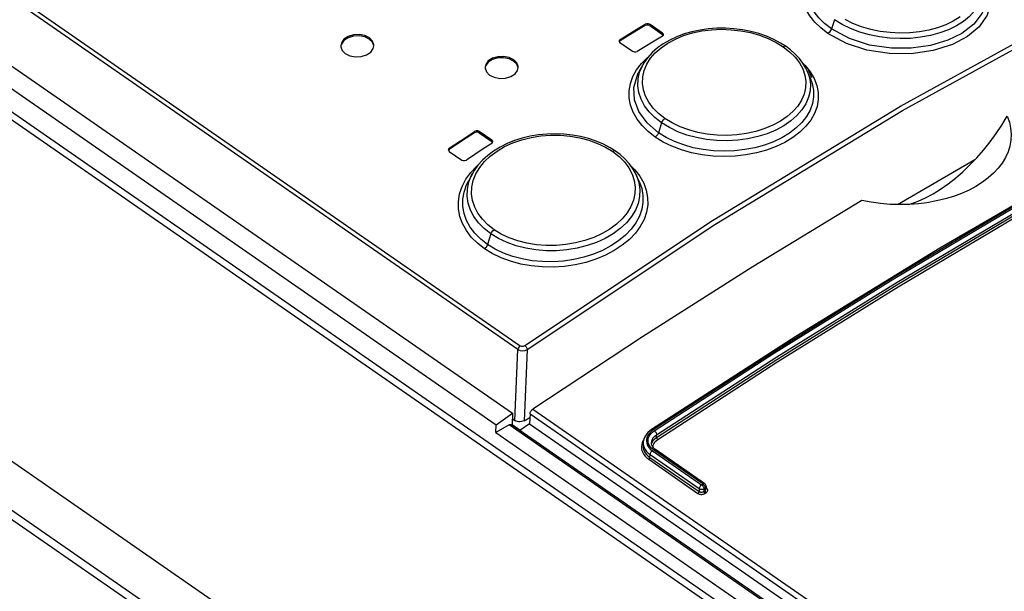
# Model space of a CAD drawing. Extents: x 0 to 594, y 0 to 420.
# Tile 38 of 58: x 509.75 to 515.69, y 129.03 to 132.48. Entities that reach past the tile are written whole.
import ezdxf

# ---------------------------------------------------------------- set-up
doc = ezdxf.new("R2010")
doc.units = 0
doc.header["$LTSCALE"] = 32.67
doc.layers.get('0').update_dxf_attribs({"linetype": 'CONTINUOUS'})
doc.layers.add('DATUM_AXIS', color=7, linetype='CONTINUOUS')
doc.layers.add('ROUNDS', color=7, linetype='CONTINUOUS')

msp = doc.modelspace()

# ---------------------------------------------------------------- linework, layer by layer
at = {"color": 9, "linetype": 'CONTINUOUS'}
for p, q in [((512.756, 130.4932), (503.9763, 136.5816)), ((503.9898, 136.6043), (512.7696, 130.516)), ((503.4796, 136.195), (534.6035, 114.612)), ((502.5702, 134.7659), (533.657, 113.2087)), ((514.6641, 132.4826), (514.6462, 132.4271)), ((513.5236, 132.4474), (513.524, 132.4551)), ((513.5523, 132.4543), (513.5519, 132.4466)), ((513.6278, 132.394), (513.6281, 132.4017)), ((513.3719, 132.3629), (513.3716, 132.3552)), ((513.5001, 132.2176), (513.5011, 132.2189)), ((514.4738, 132.2211), (514.4883, 132.2069)), ((512.4943, 131.8002), (512.4946, 131.808)), ((512.5229, 131.8079), (512.5226, 131.8002)), ((513.6225, 131.86), (513.6034, 131.8007)), ((512.5984, 131.7476), (512.5988, 131.7553)), ((512.3422, 131.7075), (512.3418, 131.6998)), ((513.4345, 131.6038), (513.4606, 131.5778)), ((512.4419, 131.5198), (512.4716, 131.5612)), ((512.5929, 131.1901), (512.5725, 131.1268)), ((512.7369, 130.0656), (512.756, 130.4932)), ((512.8126, 130.4926), (512.7934, 130.0632))]:
    msp.add_line(p, q, dxfattribs=at)
at = {"color": 7, "linetype": 'CONTINUOUS'}
for p, q in [((503.6885, 136.3743), (512.7235, 130.109)), ((503.5902, 136.3042), (512.6252, 130.0389)), ((534.6397, 114.633), (503.5158, 136.2159)), ((502.5574, 134.4804), (533.6425, 112.9243)), ((502.5207, 134.4483), (533.64, 112.8686)), ((513.5519, 132.4466), (513.6278, 132.394)), ((513.6281, 132.4017), (513.5523, 132.4543)), ((513.3657, 132.3539), (513.3663, 132.3505)), ((513.3663, 132.3505), (513.3712, 132.3445)), ((513.3716, 132.3552), (513.3667, 132.35)), ((513.3712, 132.3445), (513.4471, 132.2919)), ((513.6274, 132.3834), (513.6328, 132.3891)), ((513.6323, 132.3885), (513.6278, 132.394)), ((513.6328, 132.3891), (513.6336, 132.3923)), ((511.6875, 132.326), (511.6876, 132.3196)), ((511.8835, 132.3079), (511.8875, 132.3249)), ((512.5579, 132.1961), (512.558, 132.1899)), ((512.7539, 132.1764), (512.7579, 132.1932)), ((513.5093, 132.2106), (513.4859, 132.1681)), ((514.519, 132.131), (514.5001, 132.1741)), ((512.5988, 131.7553), (512.5229, 131.8079)), ((512.5226, 131.8002), (512.5984, 131.7476)), ((512.6034, 131.7415), (512.5984, 131.7476)), ((512.3359, 131.698), (512.3365, 131.6945)), ((512.3418, 131.6998), (512.3364, 131.6938)), ((512.3365, 131.6945), (512.3414, 131.6883)), ((512.3414, 131.6883), (512.4173, 131.6357)), ((512.5981, 131.7362), (512.6035, 131.7423)), ((512.6035, 131.7423), (512.6043, 131.7457)), ((515.0439, 131.3674), (515.5119, 131.6386)), ((512.4831, 131.5567), (512.459, 131.5129)), ((513.4887, 131.5025), (513.4709, 131.5431)), ((512.6252, 130.0389), (512.7235, 130.109)), ((512.6231, 129.9925), (512.6252, 130.0389)), ((512.7204, 130.0398), (512.7687, 130.0063)), ((512.722, 130.0759), (512.7369, 130.0656)), ((512.8263, 130.0452), (512.7666, 130.0049)), ((512.7934, 130.0632), (512.828, 130.0833)), ((512.8263, 130.0452), (534.2551, 115.1854)), ((512.6231, 129.9925), (534.712, 114.6749))]:
    msp.add_line(p, q, dxfattribs=at)
at = {"color": 9, "linetype": 'CONTINUOUS'}
for points in [[(512.7979, 130.5166), (513.9298, 131.271), (515.0622, 131.9601), (516.1916, 132.5817), (517.3144, 133.1339)], [(512.8126, 130.4926), (513.9437, 131.2465), (515.0753, 131.9351), (516.2039, 132.5563), (517.3259, 133.1081)], [(514.625, 132.4), (514.583, 132.4325), (514.5464, 132.4682), (514.516, 132.5065), (514.4926, 132.5467), (514.4767, 132.5881), (514.4685, 132.6299), (514.4679, 132.6717), (514.475, 132.7129), (514.4899, 132.7532), (514.5123, 132.7918)], [(514.6462, 132.4271), (514.6052, 132.4589), (514.5702, 132.4933), (514.5415, 132.5299), (514.5196, 132.5681), (514.5049, 132.6074), (514.4973, 132.6471), (514.4971, 132.6867), (514.5041, 132.7257), (514.5184, 132.7638), (514.525, 132.7765)], [(515.5203, 132.7961), (515.5719, 132.729), (515.6011, 132.6578), (515.6066, 132.5882), (515.5852, 132.5102), (515.5373, 132.4404), (515.4666, 132.3808), (515.377, 132.3329), (515.2601, 132.2959), (515.1273, 132.2766), (514.9959, 132.2777), (514.8597, 132.2991), (514.7367, 132.3392), (514.625, 132.4)], [(515.5613, 132.7116), (515.5758, 132.6671), (515.5793, 132.5984), (515.5549, 132.5224), (515.5053, 132.4562), (515.4327, 132.3997), (515.3492, 132.3583), (515.2435, 132.3266), (515.1267, 132.31), (515.0077, 132.3102), (514.8767, 132.3295), (514.755, 132.3682), (514.6462, 132.4271)], [(515.5535, 132.7219), (515.5597, 132.6831), (515.5583, 132.6445), (515.5493, 132.6067), (515.5329, 132.57), (515.5095, 132.5351), (515.4794, 132.5025), (515.4428, 132.4726), (515.4002, 132.4457), (515.3522, 132.4222), (515.2998, 132.4026), (515.2436, 132.3873), (515.1844, 132.3763), (515.1229, 132.3699), (515.0604, 132.3682), (514.9978, 132.3712), (514.9358, 132.3789), (514.8752, 132.3911), (514.8167, 132.4079), (514.7616, 132.429), (514.7105, 132.4539), (514.6641, 132.4826)], [(515.4219, 132.4999), (515.3811, 132.4743), (515.3356, 132.4521), (515.2862, 132.4338), (515.2332, 132.4194), (515.1767, 132.4091), (515.1183, 132.4031), (515.0594, 132.4015), (515, 132.4045), (514.941, 132.4119), (514.8836, 132.4236), (514.8284, 132.4396), (514.7762, 132.4596), (514.7282, 132.4831)], [(513.6426, 131.8865), (513.6044, 131.9163), (513.572, 131.949), (513.5454, 131.9844), (513.5257, 132.0214), (513.5129, 132.0595), (513.5071, 132.0986), (513.5086, 132.1375), (513.5172, 132.1759), (513.533, 132.2136), (513.5556, 132.2496), (513.5842, 132.2828), (513.6189, 132.3135), (513.6598, 132.3416), (513.7055, 132.366), (513.7549, 132.3864), (513.8081, 132.4025), (513.8646, 132.4144), (513.9231, 132.4218), (513.9821, 132.4244), (514.0415, 132.4223), (514.1005, 132.4156), (514.158, 132.4043), (514.2131, 132.3887), (514.2653, 132.369), (514.3133, 132.3455), (514.3562, 132.319)], [(514.6462, 132.4271), (514.6413, 132.4166), (514.6339, 132.407), (514.625, 132.4)], [(514.3562, 132.319), (514.3944, 132.2892), (514.427, 132.2568), (514.4535, 132.2219), (514.4733, 132.1854), (514.4861, 132.1479), (514.4919, 132.1095), (514.4904, 132.0714), (514.4818, 132.0338), (514.4659, 131.9968), (514.4432, 131.9613), (514.4143, 131.9283), (514.3796, 131.898), (514.3389, 131.8703), (514.2932, 131.8458), (514.2438, 131.8253), (514.1906, 131.8086), (514.1339, 131.7962), (514.0754, 131.7882), (514.0163, 131.7848), (513.957, 131.7861), (513.898, 131.7921), (513.8406, 131.8026), (513.7855, 131.8176), (513.7334, 131.8369), (513.6855, 131.86), (513.6426, 131.8865)], [(514.3719, 132.321), (514.3649, 132.3222), (514.3562, 132.319)], [(513.5011, 132.2189), (513.5371, 132.2546), (513.5424, 132.2587)], [(513.5833, 131.7743), (513.5408, 131.8073), (513.5042, 131.8436), (513.474, 131.8827), (513.4508, 131.9238), (513.4351, 131.9665), (513.427, 132.0099), (513.4266, 132.0536), (513.4339, 132.0969), (513.4489, 132.1392), (513.4713, 132.1798), (513.5001, 132.2176)], [(513.6034, 131.8007), (513.5345, 131.8597), (513.485, 131.928), (513.4586, 132), (513.4551, 132.0732), (513.4793, 132.1555), (513.4859, 132.1681)], [(513.6225, 131.86), (513.5818, 131.8918), (513.5475, 131.9263), (513.5198, 131.9633), (513.4988, 132.0024), (513.4852, 132.043), (513.4791, 132.084), (513.4806, 132.125), (513.4897, 132.1655), (513.5062, 132.2049), (513.5093, 132.2106)], [(514.4883, 132.2069), (514.5186, 132.1684), (514.542, 132.1279), (514.5579, 132.0861), (514.5661, 132.0437), (514.5667, 132.0012), (514.5595, 131.959), (514.5445, 131.9174), (514.5221, 131.8773), (514.4927, 131.8393), (514.4566, 131.8039), (514.4142, 131.7714), (514.366, 131.7421), (514.3128, 131.7166), (514.2555, 131.6954), (514.1946, 131.6786), (514.1309, 131.6664), (514.0653, 131.659), (513.9988, 131.6566), (513.9324, 131.6592), (513.8669, 131.6669), (513.8032, 131.6795), (513.7419, 131.6968), (513.6842, 131.7187), (513.6311, 131.7447), (513.5833, 131.7743)], [(514.5001, 132.1741), (514.5135, 132.1346), (514.5196, 132.0943), (514.5181, 132.0541), (514.509, 132.0144), (514.4924, 131.9756), (514.4688, 131.9385), (514.4385, 131.9037), (514.4017, 131.8715), (514.3588, 131.8422), (514.3106, 131.8164), (514.2581, 131.7946), (514.2019, 131.7771), (514.1427, 131.7641), (514.0812, 131.7557), (514.0185, 131.7522), (513.9558, 131.7536), (513.8938, 131.7598), (513.8332, 131.7709), (513.7749, 131.7867), (513.7198, 131.807), (513.6689, 131.8314), (513.6225, 131.86)], [(514.519, 132.131), (514.5311, 132.0972), (514.5386, 132.057), (514.5388, 132.0166), (514.5318, 131.9766), (514.5174, 131.9373), (514.496, 131.8992), (514.4679, 131.8632), (514.4335, 131.8295), (514.393, 131.7986), (514.3471, 131.7708), (514.2966, 131.7466), (514.2422, 131.7263), (514.1845, 131.7103), (514.124, 131.6987), (514.0617, 131.6916), (513.9987, 131.6892), (513.9357, 131.6916), (513.8737, 131.6987), (513.8134, 131.7105), (513.7555, 131.7267), (513.7007, 131.7473), (513.6498, 131.772), (513.6034, 131.8007)], [(513.6225, 131.86), (513.6272, 131.8701), (513.6342, 131.8794), (513.6426, 131.8865)], [(512.612, 131.2159), (512.5739, 131.2458), (512.5415, 131.2788), (512.515, 131.3148), (512.4953, 131.3526), (512.4825, 131.3919), (512.4767, 131.4324), (512.4782, 131.473), (512.4868, 131.5132), (512.5027, 131.553), (512.5254, 131.5912), (512.554, 131.6266), (512.5889, 131.6597), (512.63, 131.6903), (512.6759, 131.7171), (512.7254, 131.7397), (512.7786, 131.758), (512.8353, 131.7721), (512.894, 131.7814), (512.953, 131.7858), (513.0123, 131.7854), (513.0714, 131.7801), (513.1289, 131.7701), (513.1841, 131.7554), (513.2363, 131.7364), (513.2842, 131.7134), (513.3272, 131.687)], [(513.6034, 131.8007), (513.5987, 131.7906), (513.5917, 131.7813), (513.5833, 131.7743)], [(513.3445, 131.6892), (513.3437, 131.6897), (513.3363, 131.6907), (513.3272, 131.687)], [(513.3272, 131.687), (513.3654, 131.6571), (513.3978, 131.6242), (513.4243, 131.5887), (513.444, 131.5514), (513.4568, 131.5127), (513.4625, 131.4729), (513.461, 131.4332), (513.4524, 131.3939), (513.4365, 131.3548), (513.4137, 131.3171), (513.3848, 131.2819), (513.3499, 131.2492), (513.3091, 131.2191), (513.2635, 131.1923), (513.2138, 131.1694), (513.1603, 131.1505), (513.1036, 131.1359), (513.0448, 131.1259), (512.9856, 131.1207), (512.9262, 131.1204), (512.8672, 131.125), (512.8098, 131.1343), (512.7547, 131.1484), (512.7026, 131.167), (512.6547, 131.1897), (512.612, 131.2159)], [(512.4716, 131.5612), (512.5081, 131.5999), (512.5191, 131.609)], [(513.4606, 131.5778), (513.4909, 131.5386), (513.5142, 131.4971), (513.53, 131.454), (513.5381, 131.4101), (513.5386, 131.3658), (513.5313, 131.3216), (513.5162, 131.2778), (513.4937, 131.2354), (513.4642, 131.195), (513.4278, 131.1569), (513.3851, 131.1217), (513.3367, 131.0898), (513.2834, 131.0618), (513.2259, 131.038), (513.1646, 131.0187), (513.1004, 131.0042), (513.0347, 130.9947), (512.9683, 130.9904), (512.9021, 130.9914), (512.8366, 130.9975), (512.7728, 131.0088), (512.7115, 131.0252), (512.654, 131.0464), (512.601, 131.0718), (512.5536, 131.1011)], [(512.5536, 131.1011), (512.5113, 131.1341), (512.4749, 131.1706), (512.4448, 131.2102), (512.4216, 131.2522), (512.4057, 131.2961), (512.3975, 131.3412), (512.3971, 131.3866), (512.4044, 131.4319), (512.4194, 131.4765), (512.4419, 131.5198)], [(512.5725, 131.1268), (512.5316, 131.1589), (512.4968, 131.194), (512.4685, 131.2316), (512.4467, 131.2715), (512.4319, 131.3133), (512.4243, 131.3562), (512.424, 131.3996), (512.4311, 131.4429), (512.4456, 131.4855), (512.4589, 131.5128)], [(512.4604, 131.5035), (512.4769, 131.545), (512.483, 131.5566)], [(513.4709, 131.5431), (513.4854, 131.5), (513.4914, 131.4582), (513.4898, 131.4163), (513.4806, 131.3747), (513.4639, 131.3339), (513.4401, 131.2946), (513.4096, 131.2575), (513.3725, 131.223), (513.3295, 131.1914), (513.2812, 131.1633), (513.2287, 131.1393), (513.1725, 131.1197), (513.1132, 131.1046), (513.0517, 131.0942), (512.9888, 131.0888), (512.9259, 131.0886), (512.8638, 131.0935), (512.8033, 131.1034), (512.7451, 131.1182), (512.6902, 131.1378), (512.6393, 131.1618), (512.5929, 131.1901)], [(512.5929, 131.1901), (512.5523, 131.222), (512.5182, 131.2569), (512.4904, 131.2945), (512.4695, 131.3345), (512.4559, 131.3761), (512.4498, 131.4186), (512.4513, 131.4612), (512.4604, 131.5035)], [(513.4887, 131.5025), (513.5021, 131.4646), (513.5095, 131.4228), (513.5097, 131.3807), (513.5025, 131.3387), (513.4881, 131.2971), (513.4666, 131.2567), (513.4384, 131.2182), (513.4037, 131.1818), (513.3629, 131.1482), (513.3168, 131.1177), (513.2661, 131.0909), (513.2116, 131.0683), (513.1537, 131.0498), (513.093, 131.0359), (513.0306, 131.0266), (512.9675, 131.0223), (512.9046, 131.023), (512.8426, 131.0286), (512.7823, 131.0391), (512.7244, 131.0543), (512.6695, 131.0742), (512.6187, 131.0985), (512.5725, 131.1268)], [(512.5929, 131.1901), (512.5974, 131.1998), (512.604, 131.2088), (512.612, 131.2159)], [(512.5725, 131.1268), (512.5681, 131.1171), (512.5615, 131.1081), (512.5536, 131.1011)], [(512.7696, 130.516), (512.7629, 130.5096), (512.758, 130.5014), (512.756, 130.4932)], [(512.7696, 130.516), (512.7783, 130.5126), (512.7886, 130.5127), (512.7979, 130.5166)], [(512.7979, 130.5166), (512.8051, 130.5096), (512.8104, 130.5009), (512.8126, 130.4926)], [(512.756, 130.4932), (512.7688, 130.4873), (512.784, 130.4851), (512.7994, 130.487), (512.8126, 130.4926)]]:
    msp.add_lwpolyline(points, dxfattribs=at)
at = {"color": 7, "linetype": 'CONTINUOUS'}
for points in [[(513.5236, 132.4474), (513.473, 132.4168), (513.3716, 132.3552)], [(513.3719, 132.3629), (513.4733, 132.4245), (513.524, 132.4551)], [(514.3725, 132.3206), (514.3401, 132.3413), (514.2985, 132.3634), (514.2543, 132.3825), (514.2078, 132.3986), (514.1594, 132.4116), (514.1096, 132.4214), (514.0587, 132.4279), (514.0071, 132.4311), (513.9553, 132.4309), (513.904, 132.4272), (513.8538, 132.4202), (513.8049, 132.4099), (513.758, 132.3964), (513.7133, 132.3797), (513.6714, 132.36), (513.6326, 132.3374), (513.5974, 132.3123), (513.5661, 132.2848), (513.5394, 132.2553), (513.5172, 132.2242), (513.5093, 132.2106)], [(513.5519, 132.4466), (513.5431, 132.4502), (513.5327, 132.4505), (513.5236, 132.4474)], [(513.5523, 132.4543), (513.5434, 132.4579), (513.5331, 132.4582), (513.524, 132.4551)], [(513.6336, 132.3923), (513.6331, 132.3957), (513.6281, 132.4017)], [(511.8601, 132.3728), (511.8322, 132.3863), (511.7991, 132.3925), (511.7644, 132.3907), (511.7324, 132.3809), (511.7069, 132.3643), (511.6914, 132.3431), (511.6875, 132.326)], [(511.8598, 132.3651), (511.832, 132.3785), (511.7986, 132.3848), (511.7642, 132.383), (511.7322, 132.3733), (511.7068, 132.3568), (511.6912, 132.3355), (511.6888, 132.3256)], [(511.8866, 132.3246), (511.8789, 132.346), (511.8597, 132.3651)], [(511.8875, 132.3249), (511.8874, 132.3312), (511.8793, 132.3536), (511.8601, 132.3728)], [(513.3719, 132.3629), (513.3665, 132.3572), (513.3657, 132.3539)], [(513.6274, 132.3834), (513.5768, 132.3528), (513.4754, 132.2912)], [(511.6876, 132.3196), (511.6957, 132.2971), (511.7149, 132.2779)], [(511.7149, 132.2779), (511.7427, 132.2645), (511.7758, 132.2584), (511.8106, 132.2603), (511.8426, 132.2701), (511.868, 132.2867), (511.8835, 132.3079)], [(513.4471, 132.2919), (513.456, 132.2883), (513.4662, 132.2881), (513.4754, 132.2912)], [(514.4283, 132.275), (514.3993, 132.3006), (514.3725, 132.3206)], [(512.7304, 132.2407), (512.7025, 132.2543), (512.6694, 132.2607), (512.6347, 132.2592), (512.6027, 132.2499), (512.5773, 132.2338), (512.5618, 132.213), (512.5579, 132.1961)], [(512.7301, 132.233), (512.7023, 132.2465), (512.6689, 132.253), (512.6345, 132.2515), (512.6025, 132.2423), (512.5771, 132.2262), (512.5616, 132.2054), (512.5592, 132.1958)], [(512.7569, 132.1929), (512.749, 132.2142), (512.73, 132.233)], [(512.7579, 132.1932), (512.7577, 132.1994), (512.7496, 132.2216), (512.7304, 132.2407)], [(514.5001, 132.1741), (514.4922, 132.1906), (514.4748, 132.2198), (514.4534, 132.248), (514.4283, 132.275)], [(512.558, 132.1899), (512.5661, 132.1677), (512.5853, 132.1485)], [(512.5853, 132.1485), (512.6132, 132.135), (512.6463, 132.1286), (512.681, 132.1302), (512.713, 132.1396), (512.7384, 132.1557), (512.7539, 132.1764)], [(515.1124, 131.3681), (515.1255, 131.3718), (515.1694, 131.3882), (515.214, 131.4086), (515.259, 131.4328), (515.3042, 131.4608), (515.3493, 131.4925), (515.394, 131.5274), (515.4381, 131.5655), (515.4812, 131.6066), (515.523, 131.6502), (515.5635, 131.6964), (515.6026, 131.745), (515.6397, 131.7954), (515.6745, 131.8471), (515.7069, 131.9)], [(515.7069, 131.9), (515.7193, 131.8642), (515.727, 131.8281), (515.73, 131.7917), (515.7283, 131.7554), (515.722, 131.7197), (515.7111, 131.6848), (515.6958, 131.6509), (515.676, 131.618), (515.6521, 131.5865), (515.6241, 131.5564), (515.5922, 131.528), (515.5567, 131.5015), (515.5179, 131.477), (515.4759, 131.4546), (515.4308, 131.4345), (515.3831, 131.4168), (515.3331, 131.4016), (515.2808, 131.389), (515.2216, 131.3784)], [(512.3422, 131.7075), (512.4438, 131.7746), (512.4946, 131.808)], [(512.5229, 131.8079), (512.514, 131.8114), (512.5037, 131.8115), (512.4946, 131.808)], [(512.4943, 131.8002), (512.4434, 131.7669), (512.3418, 131.6998)], [(513.3445, 131.6892), (513.3126, 131.7096), (513.2714, 131.7313), (513.2276, 131.7498), (513.1815, 131.7652), (513.1336, 131.7774), (513.0842, 131.7863), (513.0337, 131.7918), (512.9825, 131.7939), (512.9312, 131.7925), (512.8802, 131.7876), (512.8302, 131.7793), (512.7816, 131.7677), (512.7347, 131.7529), (512.6901, 131.7349), (512.6481, 131.7138), (512.6093, 131.69), (512.5739, 131.6636), (512.5423, 131.635), (512.515, 131.6044), (512.4922, 131.5723), (512.483, 131.5566)], [(512.5226, 131.8002), (512.5137, 131.8037), (512.5034, 131.8037), (512.4943, 131.8002)], [(512.6043, 131.7457), (512.6037, 131.7492), (512.5988, 131.7553)], [(512.3422, 131.7075), (512.3367, 131.7013), (512.3359, 131.698)], [(512.5981, 131.7362), (512.5472, 131.7029), (512.4456, 131.6358)], [(513.4005, 131.6431), (513.3714, 131.669), (513.3445, 131.6892)], [(512.4173, 131.6357), (512.4262, 131.6322), (512.4364, 131.6322), (512.4456, 131.6358)], [(513.4709, 131.5431), (513.4645, 131.5566), (513.4471, 131.5866), (513.4258, 131.6155), (513.4005, 131.6431)], [(515.2216, 131.3784), (515.1718, 131.3722), (515.1154, 131.3681), (515.058, 131.3669), (515.0002, 131.3687), (514.9426, 131.3735), (514.8859, 131.3813), (514.8302, 131.3919)], [(512.7934, 130.0632), (512.7863, 130.0599), (512.7781, 130.0578), (512.7693, 130.0569), (512.7604, 130.0573), (512.7517, 130.0589), (512.7437, 130.0617), (512.7369, 130.0656)]]:
    msp.add_lwpolyline(points, dxfattribs=at)
at = {"layer": 'DATUM_AXIS', "color": 7, "linetype": 'CONTINUOUS'}
msp.add_line((514.5076, 132.1771), (514.5256, 132.1337), dxfattribs=at)
at = {"layer": 'ROUNDS', "color": 7, "linetype": 'CONTINUOUS'}
for p, q in [((514.4307, 130.5715), (513.5606, 130.0095)), ((512.7235, 130.109), (512.7202, 130.037)), ((512.829, 130.105), (512.8263, 130.0452)), ((512.7027, 130.0387), (512.6231, 129.9925)), ((534.2874, 115.0812), (512.7161, 130.0399)), ((513.5105, 129.9148), (513.5112, 129.9316)), ((513.8822, 129.6835), (513.5856, 129.8892)), ((513.8908, 129.6662), (513.8901, 129.6521))]:
    msp.add_line(p, q, dxfattribs=at)
at = {"layer": 'ROUNDS', "color": 9, "linetype": 'CONTINUOUS'}
for p, q in [((512.829, 130.105), (534.2577, 115.2453)), ((512.8463, 130.1338), (534.2578, 115.286)), ((534.7949, 114.7188), (512.7027, 130.0387)), ((513.5712, 130.0075), (513.5605, 129.9995)), ((513.5917, 129.963), (513.5924, 129.9785)), ((513.5056, 129.9315), (513.5022, 129.9195)), ((513.511, 129.9432), (513.5056, 129.9315)), ((513.5138, 129.9476), (513.511, 129.9432)), ((513.5616, 129.9233), (513.5617, 129.9241)), ((513.5617, 129.9241), (513.5646, 129.9328)), ((513.5517, 129.8421), (513.5525, 129.8595)), ((513.5525, 129.8595), (513.8491, 129.6539)), ((513.5664, 129.8826), (513.863, 129.677)), ((513.8703, 129.6818), (513.5737, 129.8874)), ((513.5447, 129.8306), (513.8413, 129.6249)), ((513.5517, 129.8421), (513.8483, 129.6365)), ((513.863, 129.677), (513.8703, 129.6818)), ((513.8491, 129.6539), (513.8483, 129.6365)), ((513.8773, 129.6527), (513.8766, 129.6372)), ((513.8766, 129.6372), (513.8839, 129.6421)), ((513.8773, 129.6527), (513.8846, 129.6575)), ((513.8838, 129.6251), (513.891, 129.6299)), ((513.8846, 129.6575), (513.8839, 129.6421)), ((513.8921, 129.6588), (513.8904, 129.6579)), ((513.8921, 129.6588), (513.8905, 129.6599)), ((513.8954, 129.6561), (513.8921, 129.6588))]:
    msp.add_line(p, q, dxfattribs=at)
for points in [[(517.9132, 132.5238), (517.193, 132.1565), (516.4705, 131.7679), (515.7464, 131.3583), (515.0213, 130.9281), (514.296, 130.4777), (513.5712, 130.0075)], [(513.5781, 130.0027), (514.3029, 130.4729), (515.0282, 130.9233), (515.7533, 131.3535), (516.4774, 131.7632), (517.1999, 132.1518), (517.9201, 132.519)], [(513.5917, 129.963), (514.3163, 130.433), (515.0412, 130.8832), (515.7657, 131.3131), (516.4892, 131.7224), (517.2113, 132.1107), (517.9313, 132.4779)], [(513.5924, 129.9785), (514.3168, 130.4484), (515.0417, 130.8985), (515.7664, 131.3285), (516.4901, 131.7379), (517.2122, 132.1263), (517.932, 132.4934)], [(513.5988, 129.9508), (514.3232, 130.4208), (515.0479, 130.8708), (515.7722, 131.3006), (516.4956, 131.7098), (517.2175, 132.098), (517.9373, 132.4651)], [(513.5605, 129.9995), (513.5512, 129.9907), (513.5435, 129.9812), (513.5376, 129.9712), (513.5334, 129.9609), (513.5311, 129.9502), (513.5307, 129.9396), (513.5322, 129.929), (513.5356, 129.9186), (513.5408, 129.9087), (513.5478, 129.8993), (513.5563, 129.8905), (513.5664, 129.8826)], [(513.5737, 129.8874), (513.5637, 129.8954), (513.5553, 129.9042), (513.5487, 129.9138), (513.544, 129.9238), (513.5413, 129.9343), (513.5407, 129.9449), (513.5421, 129.9556), (513.5456, 129.9661), (513.551, 129.9762), (513.5584, 129.9859), (513.5675, 129.9948), (513.5781, 130.0027)], [(513.5712, 130.0075), (513.5682, 130.0093), (513.5653, 130.0102), (513.5627, 130.0103), (513.5606, 130.0095)], [(513.5612, 129.9298), (513.5624, 129.9384), (513.5653, 129.9473), (513.5698, 129.9559), (513.5759, 129.9641), (513.5835, 129.9716), (513.5924, 129.9785)], [(513.5781, 130.0027), (513.5812, 130.0002), (513.5841, 129.9971), (513.5868, 129.9936), (513.5891, 129.9897), (513.5908, 129.9858), (513.5919, 129.982), (513.5924, 129.9785)], [(513.5022, 129.9195), (513.5007, 129.9072), (513.5013, 129.8951), (513.5039, 129.883), (513.5084, 129.8714), (513.5149, 129.8601), (513.5232, 129.8494), (513.5332, 129.8395), (513.5447, 129.8306)], [(513.5105, 129.9148), (513.511, 129.9027), (513.5134, 129.8914), (513.5177, 129.8804), (513.5237, 129.8698), (513.5315, 129.8598), (513.5409, 129.8505), (513.5517, 129.8421)], [(513.5112, 129.9316), (513.5113, 129.9249), (513.513, 129.9128), (513.5169, 129.901), (513.5229, 129.8895), (513.5309, 129.8787), (513.5408, 129.8687), (513.5525, 129.8595)], [(513.5646, 129.9328), (513.5691, 129.9411), (513.5752, 129.949), (513.5828, 129.9564), (513.5917, 129.963)], [(513.5711, 129.9028), (513.5708, 129.9075), (513.5719, 129.9155), (513.5745, 129.9234), (513.5785, 129.931), (513.584, 129.9382), (513.5908, 129.9448), (513.5988, 129.9508)], [(513.5988, 129.9508), (513.597, 129.9523), (513.5953, 129.9542), (513.5939, 129.9564), (513.5927, 129.9587), (513.592, 129.9609), (513.5917, 129.963)], [(513.5664, 129.8826), (513.5634, 129.8802), (513.5605, 129.8773), (513.5579, 129.874), (513.5557, 129.8704), (513.5541, 129.8667), (513.553, 129.863), (513.5525, 129.8595)], [(513.5737, 129.8874), (513.5767, 129.8891), (513.5796, 129.8901), (513.5822, 129.8903), (513.5845, 129.8898), (513.5856, 129.8892)], [(513.5447, 129.8306), (513.5465, 129.832), (513.5481, 129.8338), (513.5496, 129.8358), (513.5507, 129.8379), (513.5514, 129.8401), (513.5517, 129.8421)], [(513.863, 129.677), (513.86, 129.6746), (513.8571, 129.6717), (513.8545, 129.6683), (513.8523, 129.6647), (513.8506, 129.661), (513.8495, 129.6573), (513.8491, 129.6539)], [(513.863, 129.677), (513.8657, 129.6748), (513.8683, 129.6722), (513.8708, 129.6692), (513.8729, 129.6659), (513.8747, 129.6625), (513.8761, 129.659), (513.877, 129.6557), (513.8773, 129.6527)], [(513.8703, 129.6818), (513.8733, 129.6835), (513.8761, 129.6844), (513.8788, 129.6847), (513.8811, 129.6841), (513.8822, 129.6835)], [(513.8703, 129.6818), (513.873, 129.6796), (513.8756, 129.677), (513.878, 129.674), (513.8802, 129.6707), (513.882, 129.6673), (513.8833, 129.6639), (513.8842, 129.6606), (513.8846, 129.6575)], [(513.8413, 129.6249), (513.8431, 129.6263), (513.8447, 129.6281), (513.8461, 129.6301), (513.8472, 129.6323), (513.848, 129.6344), (513.8483, 129.6365)], [(513.8413, 129.6249), (513.8452, 129.6227), (513.8497, 129.6209), (513.8545, 129.6197), (513.8597, 129.6191), (513.8649, 129.6191), (513.8701, 129.6198), (513.8751, 129.621), (513.8797, 129.6228), (513.8838, 129.6251)], [(513.8483, 129.6365), (513.8509, 129.635), (513.8539, 129.6338), (513.8571, 129.6331), (513.8605, 129.6327), (513.864, 129.6328), (513.8675, 129.6333), (513.8708, 129.6343), (513.8739, 129.6356), (513.8766, 129.6372)], [(513.8491, 129.6539), (513.8507, 129.6528), (513.8528, 129.6518), (513.8553, 129.6509), (513.8583, 129.6501), (513.8619, 129.6497), (513.8658, 129.6496), (513.8699, 129.6501), (513.8738, 129.6511), (513.8773, 129.6527)], [(513.8838, 129.6251), (513.882, 129.6266), (513.8803, 129.6285), (513.8788, 129.6306), (513.8777, 129.6329), (513.8769, 129.6352), (513.8766, 129.6372)], [(513.8839, 129.6421), (513.8862, 129.644), (513.888, 129.6462), (513.8893, 129.6485), (513.89, 129.6509), (513.8901, 129.6521)], [(513.891, 129.6299), (513.8892, 129.6314), (513.8876, 129.6333), (513.8861, 129.6355), (513.8849, 129.6377), (513.8842, 129.64), (513.8839, 129.6421)], [(513.8846, 129.6575), (513.8861, 129.6586), (513.8877, 129.6598), (513.889, 129.6614), (513.8901, 129.6633), (513.8907, 129.6655), (513.8908, 129.6662)], [(513.891, 129.6299), (513.8945, 129.6327), (513.8972, 129.6358), (513.8992, 129.6391), (513.9002, 129.6426), (513.9003, 129.6462), (513.8995, 129.6497), (513.8979, 129.653), (513.8954, 129.6561)]]:
    msp.add_lwpolyline(points, dxfattribs=at)
at = {"layer": 'ROUNDS', "color": 7, "linetype": 'CONTINUOUS'}
for points in [[(517.9025, 132.5256), (517.0376, 132.0822), (516.1701, 131.6084), (515.3008, 131.1046), (514.4307, 130.5715)], [(514.8302, 131.3919), (514.1689, 130.9893), (513.5075, 130.5698), (512.8463, 130.1338)], [(512.829, 130.105), (512.8295, 130.1088), (512.8305, 130.1127), (512.8322, 130.1168), (512.8343, 130.1208), (512.8369, 130.1246), (512.8398, 130.1282), (512.843, 130.1312), (512.8463, 130.1338)], [(512.7027, 130.0387), (512.7062, 130.0403), (512.7096, 130.0412), (512.7126, 130.0412), (512.7152, 130.0404), (512.7161, 130.0399)], [(513.5391, 129.9918), (513.5285, 129.9792), (513.5203, 129.9658), (513.5147, 129.9517), (513.5117, 129.9371), (513.5112, 129.9316)], [(513.5606, 130.0095), (513.5521, 130.0034), (513.5391, 129.9918)], [(513.5742, 129.8989), (513.5678, 129.907), (513.5635, 129.9155), (513.5614, 129.9242), (513.5612, 129.9298)], [(513.5856, 129.8892), (513.5823, 129.8916), (513.5742, 129.8989)], [(513.8908, 129.6662), (513.8906, 129.6701), (513.8895, 129.674), (513.8877, 129.6777), (513.8852, 129.6809), (513.8822, 129.6835)]]:
    msp.add_lwpolyline(points, dxfattribs=at)

doc.saveas('drawing.dxf')
